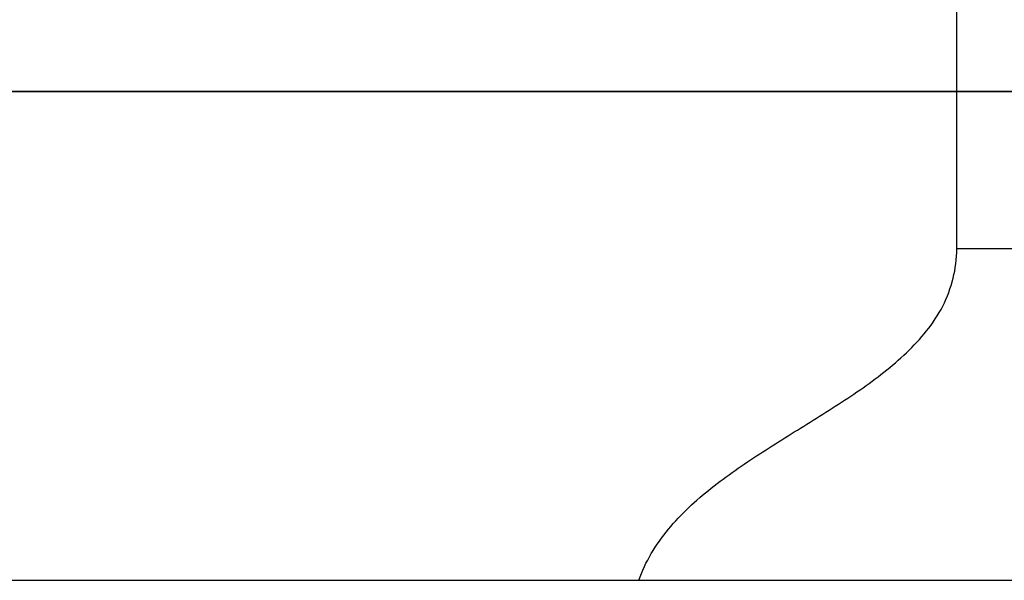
# Model space of a CAD drawing. Header units: millimetres. Extents: x 0 to 12710, y 0 to 5940.
# Tile 71 of 241: x 967 to 1055, y 1681 to 1731. Entities that reach past the tile are written whole.
import ezdxf

# ---------------------------------------------------------------- set-up
doc = ezdxf.new("R2010")
doc.units = ezdxf.units.MM
doc.header["$LTSCALE"] = 231.275
for name, color, linetype in [('_0219_COVER_TOP_PBL314', 7, 'CONTINUOUS'), ('_0302_DELTA_BOTTOM_COVER-3T_PBL402', 7, 'CONTINUOUS'), ('왼쪽_14_VBL312', 7, 'CONTINUOUS')]:
    doc.layers.add(name, color=color, linetype=linetype)

# ---------------------------------------------------------------- blocks, each defined once
blk = doc.blocks.new('_0219_COVER_TOP_PBL314', base_point=(900.767, 1759.411))
at = {"layer": '_0219_COVER_TOP_PBL314', "color": 2}
blk.add_line((1050.402, 1724.411), (1050.402, 1774.411), dxfattribs=at)
at = {"layer": '_0219_COVER_TOP_PBL314', "color": 7}
blk.add_line((1067.502, 1724.411), (746.335, 1724.411), dxfattribs=at)
blk = doc.blocks.new('_0302_DELTA_BOTTOM_COVER-3T_PBL402', base_point=(1013.737, 1665.411))
at = {"layer": '_0302_DELTA_BOTTOM_COVER-3T_PBL402', "color": 7}
blk.add_line((911.287, 1724.411), (1067.46, 1724.411), dxfattribs=at)
at = {"layer": '_0302_DELTA_BOTTOM_COVER-3T_PBL402', "color": 2}
for p, q in [((1050.402, 1710.411), (1050.402, 1724.411)), ((1112.166, 1710.411), (1050.402, 1710.411)), ((911.287, 1680.976), (1093.71, 1680.976))]:
    blk.add_line(p, q, dxfattribs=at)
blk.add_open_spline([(1022.181, 1680.976), (1022.754, 1682.627), (1024.629, 1685.698), (1028.541, 1689.261), (1032.892, 1692.256), (1037.393, 1695.013), (1041.857, 1697.831), (1046.049, 1701.037), (1049.505, 1705.118), (1050.402, 1708.669), (1050.402, 1710.411)], degree=3, knots=[0, 0, 0, 0, 0.124584, 0.249777, 0.375136, 0.500494, 0.625945, 0.751105, 0.875871, 1, 1, 1, 1], dxfattribs=at)
blk = doc.blocks.new('왼쪽_14_VBL312', base_point=(909.229, 1501.606))
at = {"layer": '_0219_COVER_TOP_PBL314'}
blk.add_blockref('_0219_COVER_TOP_PBL314', (900.767, 1759.411), dxfattribs=at)
at = {"layer": '_0302_DELTA_BOTTOM_COVER-3T_PBL402'}
blk.add_blockref('_0302_DELTA_BOTTOM_COVER-3T_PBL402', (1013.737, 1665.411), dxfattribs=at)

msp = doc.modelspace()

# ---------------------------------------------------------------- block references
at = {"layer": '왼쪽_14_VBL312'}
msp.add_blockref('왼쪽_14_VBL312', (909.2288, 1501.6058), dxfattribs=at)

doc.saveas('drawing.dxf')
